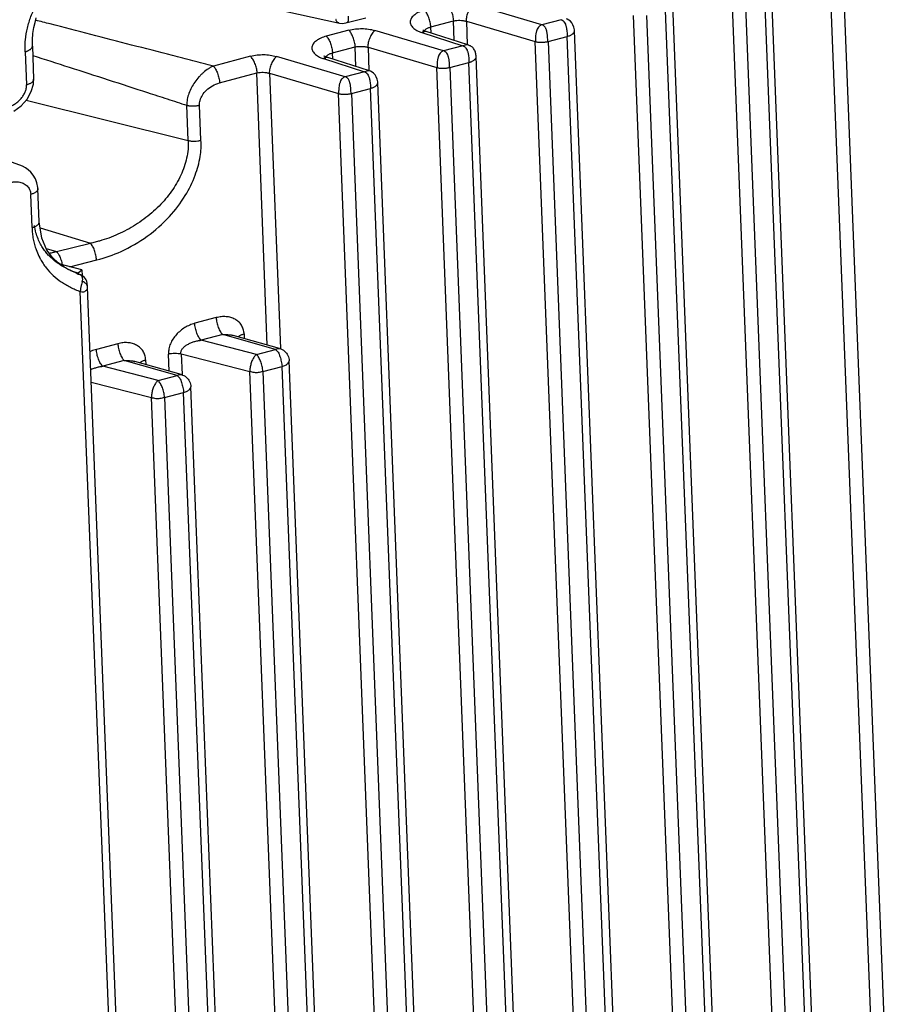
# Model space of a CAD drawing. Header units: inches. Extents: x -4 to 262, y 56 to 231.
# Tile 19 of 162: x 105.42 to 107.82, y 81.53 to 84.22. Entities that reach past the tile are written whole.
import ezdxf

# ---------------------------------------------------------------- set-up
doc = ezdxf.new("R2010")
doc.units = ezdxf.units.IN
doc.header["$LTSCALE"] = 1.2
doc.header["$MEASUREMENT"] = 0
doc.layers.get('0').update_dxf_attribs({"linetype": 'CONTINUOUS'})
doc.layers.add('7_ALL_FEATURES', color=7, linetype='CONTINUOUS')

msp = doc.modelspace()

# ---------------------------------------------------------------- linework, layer by layer
at = {"color": 7, "linetype": 'Continuous'}
for p, q in [((105.5445, 83.545), (105.5379, 83.5488)), ((105.567, 83.5342), (105.562, 83.5364)), ((105.5627, 83.5364), (105.5795, 83.5319)), ((105.5898, 83.5395), (105.5904, 83.5238)), ((105.5797, 83.5274), (105.5772, 83.5291)), ((105.5795, 83.5319), (105.5797, 83.5274)), ((105.5812, 83.5274), (105.5797, 83.5274))]:
    msp.add_line(p, q, dxfattribs=at)
for points, start_tangent, end_tangent in [([(105.464, 83.6415), (105.4599, 83.6612)], (-0.240806, 0.867187), (-0.133088, 0.890105)), ([(105.5, 83.5782), (105.4919, 83.5873), (105.484, 83.5979), (105.4765, 83.6102), (105.4698, 83.6247), (105.464, 83.6415)], (-0.627214, 0.645448), (-0.240806, 0.867187)), ([(105.5253, 83.5569), (105.5237, 83.558), (105.516, 83.5638), (105.5081, 83.5705), (105.5, 83.5782)], (-0.737137, 0.516361), (-0.627214, 0.645448)), ([(105.5379, 83.5488), (105.531, 83.5531), (105.5253, 83.5569)], (-0.773387, 0.460295), (-0.737137, 0.516361)), ([(105.562, 83.5364), (105.5566, 83.5389), (105.5507, 83.5417), (105.5445, 83.545)], (-0.821737, 0.367082), (-0.789123, 0.432763)), ([(105.5772, 83.5291), (105.5749, 83.5305), (105.5727, 83.5318), (105.5706, 83.5329), (105.5697, 83.5333)], (-0.754347, 0.490877), (-0.827952, 0.352839)), ([(105.586, 83.526), (105.585, 83.5263), (105.5838, 83.5268), (105.5826, 83.5272), (105.5812, 83.5274)], (-0.892891, 0.112896), (-0.898265, 0.055851)), ([(105.586, 83.526), (105.5877, 83.5244), (105.5892, 83.5222), (105.5902, 83.5198), (105.5909, 83.517), (105.5911, 83.514)], (0.696032, -0.570561), (0.008519, -0.89996)), ([(105.5888, 83.525), (105.5885, 83.5252), (105.5873, 83.5257), (105.586, 83.526)], (-0.76605, 0.472405), (-0.893308, 0.109545)), ([(105.5906, 83.5085), (105.5904, 83.5071), (105.5896, 83.5034), (105.5879, 83.4967)], (-0.142385, -0.888666), (-0.222706, -0.87201)), ([(105.5911, 83.514), (105.5909, 83.5106), (105.5906, 83.5085)], (0.008519, -0.89996), (-0.142385, -0.888666)), ([(105.5859, 83.4877), (105.5857, 83.4859), (105.5855, 83.484), (105.5854, 83.4831), (105.5853, 83.4822), (105.5853, 83.4813), (105.5853, 83.4809), (105.5853, 83.4806), (105.5854, 83.4804)], (-0.147895, -0.887765), (0.035154, -0.899313)), ([(105.5879, 83.4967), (105.5876, 83.4956), (105.5867, 83.4916), (105.5859, 83.4878), (105.5859, 83.4877)], (-0.222706, -0.87201), (-0.147895, -0.887765))]:
    msp.add_spline(points, degree=3, dxfattribs=dict(at, start_tangent=start_tangent, end_tangent=end_tangent))
at = {"layer": '7_ALL_FEATURES', "color": 7, "linetype": 'Continuous'}
for p, q in [((107.7848, 80.4737), (107.6322, 84.3766)), ((107.6676, 84.3769), (107.8201, 80.4741)), ((107.4533, 84.3202), (107.6058, 80.4174)), ((107.6256, 80.4333), (107.473, 84.3357)), ((107.5181, 80.4032), (107.3655, 84.306)), ((107.4009, 84.3063), (107.5535, 80.4035)), ((106.8466, 84.2098), (106.6587, 84.2653)), ((107.3568, 80.3623), (107.2043, 84.2646)), ((107.2493, 80.3321), (107.0968, 84.2349)), ((107.1322, 84.2352), (107.2847, 80.3324)), ((107.3371, 80.3463), (107.1845, 84.2491)), ((106.3127, 84.215), (106.3127, 84.215)), ((106.543, 84.2039), (106.6047, 84.2203)), ((106.6068, 84.1667), (106.6047, 84.2203)), ((106.6401, 84.2193), (106.6427, 84.1546)), ((106.6401, 84.2193), (106.828, 84.1638)), ((106.8989, 84.2236), (106.8466, 84.2098)), ((106.3191, 84.1948), (106.2574, 84.1785)), ((106.5778, 84.1387), (106.3899, 84.1942)), ((106.5184, 84.1883), (106.6302, 84.1525)), ((106.5242, 84.1933), (106.5212, 84.1948)), ((106.5297, 84.1911), (106.5242, 84.1933)), ((106.5299, 84.1913), (106.5298, 84.1914)), ((106.6445, 84.1546), (106.5299, 84.1913)), ((106.5436, 84.1869), (106.543, 84.2039)), ((107.0881, 80.2912), (106.9355, 84.1935)), ((106.6373, 84.1543), (106.6302, 84.1525)), ((106.6448, 84.1545), (106.6446, 84.1546)), ((106.9806, 80.261), (106.828, 84.1638)), ((106.8634, 84.1641), (106.9158, 84.178)), ((106.8634, 84.1641), (107.016, 80.2613)), ((107.0683, 80.2752), (106.9158, 84.178)), ((105.4347, 84.136), (105.4382, 84.0452)), ((105.4544, 84.1517), (105.4579, 84.0609)), ((106.2742, 84.1328), (106.3359, 84.1492)), ((106.2749, 84.1158), (106.2742, 84.1328)), ((106.338, 84.0956), (106.3359, 84.1492)), ((106.3714, 84.1482), (106.3739, 84.0835)), ((106.3714, 84.1482), (106.5592, 84.0927)), ((106.6302, 84.1525), (106.5778, 84.1387)), ((106.0503, 84.1237), (105.9489, 84.0969)), ((106.3091, 84.0676), (106.1212, 84.1231)), ((106.2481, 84.1177), (106.2496, 84.1172)), ((106.2496, 84.1172), (106.3614, 84.0814)), ((106.2518, 84.1243), (106.2512, 84.1248)), ((106.2611, 84.1202), (106.261, 84.1203)), ((106.3757, 84.0835), (106.2612, 84.1202)), ((106.5946, 84.093), (106.647, 84.1069)), ((106.7996, 80.2041), (106.647, 84.1069)), ((105.9658, 84.0512), (106.0672, 84.078)), ((106.0962, 83.3343), (106.0672, 84.0781)), ((106.1026, 84.0771), (106.132, 83.3249)), ((106.1026, 84.0771), (106.2905, 84.0216)), ((106.3614, 84.0814), (106.3091, 84.0676)), ((106.3686, 84.0832), (106.3614, 84.0814)), ((106.3759, 84.0835), (106.3758, 84.0835)), ((106.7118, 80.1899), (106.5592, 84.0927)), ((106.5946, 84.093), (106.7472, 80.1902)), ((106.5505, 80.149), (106.398, 84.0513)), ((106.443, 80.1188), (106.2905, 84.0216)), ((106.3259, 84.0219), (106.3783, 84.0358)), ((106.3259, 84.0219), (106.4784, 80.1191)), ((106.5308, 80.133), (106.3783, 84.0358)), ((105.4374, 84.0036), (105.8803, 83.8935)), ((105.8803, 83.8935), (105.8765, 83.9896)), ((105.9151, 83.8939), (105.9114, 83.9901)), ((105.4732, 83.671), (105.4696, 83.7618)), ((105.4534, 83.6553), (105.4499, 83.7461)), ((105.4758, 83.6548), (105.6131, 83.6126)), ((105.4925, 83.5982), (105.5203, 83.5897)), ((105.5203, 83.5897), (105.6131, 83.6126)), ((105.4721, 83.5774), (105.4745, 83.5726)), ((105.4745, 83.5726), (105.4761, 83.5696)), ((105.5567, 83.5484), (105.6305, 83.5673)), ((105.5898, 83.5395), (105.53, 83.5557)), ((105.5532, 83.5411), (105.5402, 83.5485)), ((105.5795, 83.5319), (105.5898, 83.5395)), ((105.5697, 83.5333), (105.5689, 83.5336)), ((105.7308, 80.2811), (105.6052, 83.4926)), ((105.7112, 80.2618), (105.5854, 83.4804)), ((105.9568, 83.4092), (105.8981, 83.3937)), ((105.9743, 83.363), (105.9156, 83.3474)), ((106.0666, 83.3082), (105.9156, 83.3474)), ((106.1189, 83.322), (105.9743, 83.363)), ((106.13, 83.3248), (106.0031, 83.3607)), ((106.0327, 83.3648), (106.0326, 83.3669)), ((106.0327, 83.3648), (106.0332, 83.3522)), ((105.688, 83.3381), (105.6293, 83.3226)), ((106.0666, 83.3082), (106.1189, 83.322)), ((105.7639, 83.2937), (105.7638, 83.2958)), ((105.7639, 83.2937), (105.7644, 83.2811)), ((105.8278, 83.2631), (105.826, 83.3091)), ((105.861, 83.3104), (105.8633, 83.2538)), ((105.861, 83.3104), (106.0487, 83.2617)), ((105.7055, 83.2919), (105.6468, 83.2763)), ((105.7978, 83.2371), (105.6468, 83.2763)), ((105.8502, 83.251), (105.7055, 83.2919)), ((105.8612, 83.2537), (105.7343, 83.2896)), ((106.084, 83.2622), (106.1364, 83.2758)), ((106.2351, 80.7508), (106.1364, 83.2758)), ((106.2549, 80.7665), (106.1562, 83.2915)), ((105.7978, 83.2371), (105.8502, 83.251)), ((106.1474, 80.7366), (106.0487, 83.2617)), ((106.084, 83.2622), (106.1828, 80.7369)), ((105.6154, 83.2333), (105.7799, 83.1906)), ((105.9861, 80.6954), (105.8874, 83.2204)), ((105.8786, 80.6655), (105.7799, 83.1906)), ((105.8153, 83.1912), (105.8677, 83.2047)), ((105.8153, 83.1912), (105.914, 80.6658)), ((105.9664, 80.6797), (105.8677, 83.2047))]:
    msp.add_line(p, q, dxfattribs=at)
for points in [[(106.107, 84.2555), (106.2931, 84.2142), (106.3019, 84.2134)], [(105.4544, 84.1516), (105.4544, 84.1684), (105.4559, 84.1862), (105.4584, 84.2019), (105.4616, 84.2159), (105.4652, 84.2285)], [(106.3019, 84.2134), (106.3111, 84.2146), (106.3651, 84.2288)], [(106.9355, 84.1933), (106.9353, 84.1957), (106.9339, 84.2031), (106.9314, 84.2096), (106.928, 84.2151), (106.9242, 84.2193), (106.92, 84.2225), (106.9159, 84.2247), (106.9134, 84.2256)], [(106.6668, 84.1223), (106.6666, 84.1246), (106.6663, 84.1275), (106.6659, 84.1302), (106.6653, 84.1327), (106.6646, 84.1353), (106.6637, 84.1379), (106.6626, 84.1403), (106.6613, 84.1425), (106.6599, 84.1446), (106.6584, 84.1465), (106.6567, 84.1482), (106.6549, 84.1496), (106.6531, 84.1508), (106.6514, 84.1518), (106.6497, 84.1526), (106.6481, 84.1533), (106.6466, 84.1539), (106.6453, 84.1543), (106.6448, 84.1544)], [(106.2607, 84.1201), (106.2566, 84.1216), (106.2518, 84.1243)], [(106.8071, 80.1891), (106.8085, 80.1901), (106.8099, 80.1913), (106.8113, 80.1927), (106.8127, 80.1943), (106.814, 80.1961), (106.8151, 80.1981), (106.8162, 80.2002), (106.8171, 80.2025), (106.8178, 80.2049), (106.8184, 80.2075), (106.8189, 80.2103), (106.8192, 80.2132), (106.8193, 80.2163), (106.8193, 80.2195), (106.6668, 84.1224)], [(106.398, 84.0511), (106.3978, 84.0536), (106.3964, 84.0609), (106.3939, 84.0674), (106.3905, 84.0729), (106.3867, 84.0771), (106.3825, 84.0803), (106.3783, 84.0825), (106.3759, 84.0834)], [(105.42, 83.8263), (104.8348, 84.0366), (104.7693, 84.0596)], [(105.4515, 84.0271), (105.4571, 84.047), (105.4579, 84.0609)], [(105.4041, 83.974), (105.4238, 83.9884), (105.4402, 84.0068), (105.4515, 84.0271)], [(105.4696, 83.7618), (105.4694, 83.7651), (105.467, 83.7777), (105.4626, 83.789), (105.4566, 83.7988), (105.4498, 83.807), (105.4426, 83.8136), (105.4353, 83.8188), (105.4278, 83.8229), (105.4198, 83.8263)], [(105.5096, 83.5734), (105.4943, 83.5941), (105.4804, 83.6261), (105.4732, 83.671)], [(105.5402, 83.5485), (105.5252, 83.559), (105.5096, 83.5734)], [(105.5689, 83.5336), (105.563, 83.5363), (105.5532, 83.5411)], [(105.5968, 83.5186), (105.5929, 83.5221), (105.5888, 83.525)], [(105.6028, 83.5093), (105.6016, 83.5122), (105.5996, 83.5154), (105.5968, 83.5186)], [(105.604, 83.504), (105.6036, 83.5066), (105.6028, 83.5093)], [(105.6052, 83.4917), (105.6052, 83.4933), (105.6052, 83.4948), (105.605, 83.4964), (105.6048, 83.4982), (105.6045, 83.4999), (105.6043, 83.5017), (105.604, 83.504)]]:
    msp.add_lwpolyline(points, dxfattribs=at)
for points, start_tangent, end_tangent in [([(105.4347, 84.136), (105.4344, 84.1441), (105.4345, 84.1523), (105.4355, 84.1685), (105.441, 84.2008), (105.4506, 84.2327), (105.4641, 84.2639), (105.4811, 84.2941), (105.5014, 84.3231), (105.5126, 84.337), (105.5246, 84.3506), (105.5308, 84.3572), (105.5339, 84.3605), (105.5355, 84.3621)], (-0.040823, 0.899074), (0.632709, 0.640062)), ([(106.6055, 84.2205), (106.6049, 84.2269), (106.6037, 84.2335), (106.6019, 84.24), (106.5996, 84.2464), (106.597, 84.2523), (106.5941, 84.2577), (106.591, 84.2623), (106.5879, 84.2659)], (-0.035152, 0.899313), (-0.649602, 0.62291)), ([(106.6587, 84.2653), (106.6569, 84.2637), (106.6552, 84.2618), (106.6516, 84.2572), (106.6483, 84.2517), (106.6453, 84.2455), (106.6427, 84.2389), (106.6408, 84.2322), (106.6396, 84.2257), (106.6394, 84.2195)], (-0.702775, -0.562235), (0.035152, -0.899313)), ([(106.5261, 84.2496), (106.5184, 84.2473), (106.5112, 84.2444), (106.5047, 84.2411), (106.5018, 84.2392), (106.4991, 84.2373), (106.4943, 84.2332), (106.4906, 84.2289), (106.4881, 84.2243), (106.4869, 84.2196), (106.487, 84.2148), (106.4884, 84.2101), (106.491, 84.2056), (106.4947, 84.2013), (106.4993, 84.1974), (106.5049, 84.1939), (106.5113, 84.1909), (106.5184, 84.1883)], (-0.872362, -0.221326), (0.859344, -0.267447)), ([(106.543, 84.2039), (106.5424, 84.21), (106.5412, 84.2165), (106.5394, 84.2231), (106.5373, 84.2297), (106.5347, 84.2359), (106.532, 84.2414), (106.5291, 84.2461), (106.5276, 84.248), (106.5261, 84.2496)], (-0.035152, 0.899313), (-0.649602, 0.62291)), ([(105.9489, 84.0969), (105.893, 84.1113), (105.8372, 84.1257), (105.7256, 84.1544), (105.6143, 84.1832), (105.5032, 84.2119), (105.4634, 84.2222)], (-0.871617, 0.224241), (-0.871278, 0.225553)), ([(106.2913, 84.2146), (106.2899, 84.2151), (106.2885, 84.2158), (106.2873, 84.2168), (106.2863, 84.218), (106.2854, 84.2194), (106.2841, 84.2231), (106.2838, 84.2246)], (-0.874293, 0.21357), (-0.163546, 0.885016)), ([(106.3168, 84.2335), (106.317, 84.2281), (106.317, 84.2236), (106.317, 84.2217), (106.3168, 84.22), (106.3164, 84.2186), (106.3159, 84.2174), (106.3152, 84.2165), (106.3143, 84.2157), (106.3131, 84.2151), (106.3127, 84.215)], (0.035152, -0.899313), (-0.867175, -0.240847)), ([(106.6047, 84.2203), (106.6055, 84.2205), (106.6094, 84.2212), (106.6137, 84.2217), (106.6226, 84.2219), (106.6315, 84.2212), (106.6356, 84.2205), (106.6394, 84.2195), (106.6401, 84.2193)], (0.874508, 0.212687), (0.858386, -0.270506)), ([(106.8466, 84.2098), (106.8437, 84.2087), (106.8411, 84.2072), (106.8388, 84.2053), (106.8369, 84.203), (106.8337, 84.1975), (106.8324, 84.1944), (106.8314, 84.1911), (106.8305, 84.1877), (106.8299, 84.1842), (106.829, 84.177), (106.8287, 84.1701), (106.8288, 84.1636)], (-0.870068, -0.230177), (0.035152, -0.899313)), ([(106.8626, 84.1639), (106.8623, 84.1702), (106.8619, 84.1771), (106.8617, 84.1806), (106.8612, 84.1841), (106.8607, 84.1877), (106.86, 84.1911), (106.8591, 84.1944), (106.8581, 84.1975), (106.8568, 84.2003), (106.8553, 84.2029), (106.8536, 84.2052), (106.8515, 84.2072), (106.8492, 84.2087), (106.8466, 84.2098)], (-0.035152, 0.899313), (-0.86307, 0.255168)), ([(106.8989, 84.2236), (106.9003, 84.2231), (106.9015, 84.2225), (106.9038, 84.221), (106.9055, 84.2194)], (0.857129, -0.274462), (0.618883, -0.65344)), ([(106.9055, 84.2194), (106.9059, 84.219), (106.9077, 84.2167), (106.9105, 84.2113), (106.9117, 84.2082), (106.9126, 84.2049), (106.9134, 84.2015), (106.9136, 84.2004)], (0.618883, -0.65344), (0.168318, -0.884121)), ([(106.319, 84.1948), (106.3374, 84.1983), (106.3551, 84.1993), (106.3726, 84.198), (106.3899, 84.1942)], (0.872152, 0.222149), (0.865144, -0.248042)), ([(106.3366, 84.1493), (106.336, 84.1556), (106.3347, 84.1622), (106.333, 84.1688), (106.3307, 84.1752), (106.3281, 84.1812), (106.3252, 84.1866), (106.3222, 84.1912), (106.3191, 84.1948)], (-0.035317, 0.899307), (-0.654492, 0.617771)), ([(106.3899, 84.1942), (106.3882, 84.1926), (106.3864, 84.1907), (106.3829, 84.1861), (106.3795, 84.1806), (106.3765, 84.1744), (106.374, 84.1678), (106.3721, 84.1611), (106.3709, 84.1546), (106.3706, 84.1484)], (-0.702779, -0.562229), (0.035152, -0.899313)), ([(106.5257, 84.1915), (106.5243, 84.1912), (106.5223, 84.1906), (106.5204, 84.1896), (106.5184, 84.1883)], (-0.893523, -0.107777), (-0.722653, -0.536445)), ([(106.5233, 84.187), (106.5234, 84.1883), (106.524, 84.1907), (106.5251, 84.1929)], (-0.023061, 0.899705), (0.486039, 0.757473)), ([(106.5251, 84.1929), (106.5252, 84.1931), (106.527, 84.1953), (106.5293, 84.1974), (106.5318, 84.1992)], (0.486039, 0.757473), (0.761315, 0.479999)), ([(106.5297, 84.1911), (106.528, 84.1915), (106.5261, 84.1915), (106.5257, 84.1915)], (-0.856447, 0.276583), (-0.893523, -0.107777)), ([(106.5318, 84.1992), (106.5321, 84.1994), (106.5354, 84.2012), (106.539, 84.2027), (106.543, 84.2039)], (0.761315, 0.479999), (0.869951, 0.230621)), ([(106.9136, 84.2004), (106.914, 84.1981), (106.9149, 84.1911), (106.9155, 84.1843), (106.9156, 84.181), (106.9158, 84.178)], (0.168318, -0.884121), (0.035152, -0.899313)), ([(106.9158, 84.178), (106.9234, 84.1806), (106.9267, 84.1822), (106.9295, 84.184), (106.9318, 84.1859), (106.9328, 84.1869), (106.9336, 84.1879), (106.9348, 84.19), (106.9355, 84.1921), (106.9355, 84.1933)], (0.87067, 0.227889), (-0.03286, 0.8994)), ([(106.2574, 84.1785), (106.2496, 84.1762), (106.2424, 84.1733), (106.236, 84.1699), (106.2303, 84.1662), (106.2256, 84.1621), (106.2219, 84.1578), (106.2194, 84.1532), (106.2181, 84.1485), (106.2182, 84.1437), (106.2196, 84.139), (106.2222, 84.1345), (106.2259, 84.1302), (106.2306, 84.1263), (106.2361, 84.1228), (106.2425, 84.1198), (106.2481, 84.1177)], (-0.873593, -0.216414), (0.857293, -0.27395)), ([(106.2574, 84.1785), (106.2603, 84.1751), (106.2634, 84.1706), (106.2662, 84.1651), (106.2688, 84.1589), (106.271, 84.1523), (106.2726, 84.1455), (106.2737, 84.1389), (106.2742, 84.1328)], (0.645722, -0.626932), (0.035148, -0.899313)), ([(106.6445, 84.1545), (106.644, 84.1547), (106.6422, 84.1549), (106.6402, 84.1548), (106.638, 84.1545), (106.6373, 84.1543)], (-0.867211, 0.240717), (-0.882865, -0.174783)), ([(106.828, 84.1638), (106.8288, 84.1636), (106.8325, 84.1629), (106.8366, 84.1624), (106.841, 84.1621), (106.8433, 84.1621), (106.8455, 84.1621), (106.8501, 84.1622), (106.8546, 84.1626), (106.8588, 84.1632), (106.8626, 84.1639), (106.8634, 84.1641)], (0.868675, -0.235381), (0.87099, 0.226663)), ([(105.4347, 84.136), (105.4351, 84.1361), (105.4358, 84.1363), (105.4366, 84.1365), (105.4371, 84.1367), (105.4375, 84.1368), (105.4385, 84.1371), (105.4402, 84.1378), (105.4419, 84.1385), (105.4451, 84.14), (105.4479, 84.1417), (105.4503, 84.1436), (105.4522, 84.1457), (105.4536, 84.1479), (105.4543, 84.1502), (105.4544, 84.1517)], (0.870071, 0.230166), (-0.033763, 0.899366)), ([(106.0503, 84.1237), (106.0686, 84.1272), (106.0863, 84.1282), (106.1038, 84.1269), (106.1212, 84.1231)], (0.872096, 0.22237), (0.865143, -0.248049)), ([(106.2563, 84.1218), (106.2564, 84.122), (106.2582, 84.1242), (106.2606, 84.1264), (106.2631, 84.1281)], (0.483818, 0.758894), (0.76132, 0.479992)), ([(106.2631, 84.1281), (106.2634, 84.1283), (106.2666, 84.1301), (106.2702, 84.1316), (106.2742, 84.1328)], (0.76132, 0.479992), (0.869952, 0.230615)), ([(106.3359, 84.1492), (106.3366, 84.1493), (106.3405, 84.1501), (106.3448, 84.1506), (106.3538, 84.1508), (106.3627, 84.1501), (106.3668, 84.1494), (106.3706, 84.1484), (106.3714, 84.1482)], (0.875268, 0.209537), (0.858264, -0.270894)), ([(106.5778, 84.1387), (106.5749, 84.1376), (106.5724, 84.1361), (106.5701, 84.1342), (106.5681, 84.1319), (106.5649, 84.1264), (106.5636, 84.1233), (106.5626, 84.12), (106.5618, 84.1166), (106.5611, 84.1131), (106.5603, 84.1059), (106.5599, 84.099), (106.56, 84.0925)], (-0.87007, -0.230169), (0.035152, -0.899313)), ([(106.594, 84.0929), (106.594, 84.096), (106.5939, 84.0993), (106.5938, 84.1027), (106.5937, 84.1062), (106.5934, 84.1097), (106.5931, 84.1133), (106.5925, 84.1168), (106.5917, 84.1201), (106.5907, 84.1233), (106.5895, 84.1264), (106.5865, 84.1317), (106.5826, 84.1359), (106.5803, 84.1375), (106.5778, 84.1387)], (-0.006962, 0.899973), (-0.839166, 0.32527)), ([(106.6302, 84.1525), (106.6315, 84.152), (106.6327, 84.1514), (106.635, 84.1499), (106.6364, 84.1487)], (0.851812, -0.290544), (0.646815, -0.625803)), ([(106.6364, 84.1487), (106.6389, 84.1458), (106.6419, 84.1405), (106.6431, 84.1374), (106.6442, 84.1342), (106.645, 84.1308)], (0.646815, -0.625803), (0.189709, -0.879779)), ([(106.645, 84.1308), (106.6457, 84.1273), (106.6465, 84.1201), (106.647, 84.1132), (106.647, 84.1099), (106.647, 84.1069)], (0.189709, -0.879779), (-0.011251, -0.89993)), ([(105.4554, 84.126), (105.5548, 84.0939), (105.6619, 84.0593), (105.7691, 84.0245), (105.8228, 84.0071), (105.8765, 83.9896)], (0.856529, -0.276329), (0.855921, -0.278206)), ([(106.0685, 84.0784), (106.0679, 84.0848), (106.0666, 84.0914), (106.0647, 84.0979), (106.0624, 84.1043), (106.0597, 84.1102), (106.0567, 84.1155), (106.0535, 84.1201), (106.0503, 84.1237)], (-0.035152, 0.899313), (-0.649606, 0.622906)), ([(106.1212, 84.1231), (106.1194, 84.1215), (106.1176, 84.1196), (106.1141, 84.115), (106.1107, 84.1095), (106.1076, 84.1033), (106.1051, 84.0967), (106.1031, 84.0901), (106.1019, 84.0835), (106.1016, 84.0774)], (-0.702781, -0.562227), (0.035152, -0.899313)), ([(106.2571, 84.1204), (106.2555, 84.1201), (106.2536, 84.1195), (106.2516, 84.1185), (106.2496, 84.1172)], (-0.89497, -0.095021), (-0.722656, -0.536441)), ([(106.2545, 84.1159), (106.2546, 84.1172), (106.2552, 84.1196), (106.2563, 84.1218)], (-0.020909, 0.899757), (0.483818, 0.758894)), ([(106.2609, 84.12), (106.2592, 84.1204), (106.2574, 84.1204), (106.2571, 84.1204)], (-0.856803, 0.275479), (-0.89497, -0.095021)), ([(106.647, 84.1069), (106.6491, 84.1075), (106.651, 84.1081), (106.6547, 84.1095), (106.6579, 84.1111), (106.6608, 84.1129), (106.6631, 84.1148), (106.6641, 84.1158), (106.6649, 84.1168), (106.6661, 84.1189), (106.6667, 84.121), (106.6668, 84.1223)], (0.870671, 0.227885), (-0.034372, 0.899343)), ([(105.9489, 84.0969), (105.9421, 84.0935), (105.9352, 84.0894), (105.9219, 84.0793), (105.9156, 84.0734), (105.9095, 84.0671), (105.8984, 84.0533), (105.889, 84.0383), (105.882, 84.0223), (105.8776, 84.006), (105.8766, 83.9978), (105.8765, 83.9937), (105.8765, 83.9896)], (-0.821845, -0.366839), (0.034988, -0.89932)), ([(105.9489, 84.0969), (105.9504, 84.0953), (105.9519, 84.0934), (105.9549, 84.0887), (105.9576, 84.0832), (105.9601, 84.0771), (105.9623, 84.0706), (105.964, 84.0639), (105.9652, 84.0574), (105.9658, 84.0512)], (0.649607, -0.622905), (0.035143, -0.899314)), ([(106.0672, 84.0781), (106.0685, 84.0784), (106.0766, 84.0796), (106.0852, 84.0798), (106.0938, 84.0791), (106.0978, 84.0783), (106.1016, 84.0774), (106.1026, 84.0771)], (0.872311, 0.221527), (0.857189, -0.274277)), ([(106.3614, 84.0814), (106.3628, 84.0809), (106.364, 84.0803), (106.3663, 84.0788), (106.368, 84.0772)], (0.857129, -0.274462), (0.618881, -0.653442)), ([(106.368, 84.0772), (106.3684, 84.0768), (106.3701, 84.0745), (106.373, 84.0691), (106.3742, 84.066), (106.3751, 84.0627), (106.3759, 84.0594), (106.3761, 84.0582)], (0.618881, -0.653442), (0.168322, -0.88412)), ([(106.3758, 84.0834), (106.3753, 84.0836), (106.3735, 84.0838), (106.3715, 84.0837), (106.3693, 84.0834), (106.3686, 84.0832)], (-0.867209, 0.240724), (-0.882879, -0.174712)), ([(106.5593, 84.0927), (106.56, 84.0925), (106.5637, 84.0918), (106.5678, 84.0913), (106.5723, 84.091), (106.5746, 84.091), (106.5769, 84.091), (106.5815, 84.0912), (106.5859, 84.0915), (106.5902, 84.0921), (106.594, 84.0929), (106.5946, 84.093)], (0.868571, -0.235765), (0.871863, 0.223282)), ([(105.4579, 84.0609), (105.4578, 84.0595), (105.4572, 84.0574), (105.456, 84.0553), (105.4542, 84.0532), (105.4519, 84.0513), (105.4491, 84.0495), (105.4458, 84.0479), (105.4422, 84.0465), (105.4382, 84.0452)], (0.029397, -0.89952), (-0.870071, -0.230167)), ([(105.9114, 83.9901), (105.9126, 84.0032), (105.9189, 84.0174), (105.9303, 84.0312), (105.9462, 84.0429), (105.9658, 84.0512)], (-0.087965, 0.895691), (0.859166, 0.268019)), ([(106.3091, 84.0676), (106.3062, 84.0665), (106.3036, 84.065), (106.3013, 84.0631), (106.2993, 84.0608), (106.2961, 84.0553), (106.2949, 84.0522), (106.2938, 84.0489), (106.293, 84.0455), (106.2923, 84.042), (106.2915, 84.0348), (106.2912, 84.0279), (106.2913, 84.0214)], (-0.870073, -0.230159), (0.035152, -0.899313)), ([(106.3251, 84.0217), (106.3248, 84.0281), (106.3244, 84.0349), (106.3241, 84.0384), (106.3237, 84.042), (106.3232, 84.0455), (106.3225, 84.0489), (106.3216, 84.0522), (106.3205, 84.0553), (106.3193, 84.0582), (106.3178, 84.0608), (106.3161, 84.063), (106.314, 84.065), (106.3117, 84.0665), (106.3091, 84.0676)], (-0.035152, 0.899313), (-0.86307, 0.255166)), ([(106.3761, 84.0582), (106.3765, 84.0559), (106.3774, 84.0489), (106.378, 84.0421), (106.3781, 84.0388), (106.3783, 84.0358)], (0.168322, -0.88412), (0.035152, -0.899313)), ([(106.3783, 84.0358), (106.3859, 84.0384), (106.3891, 84.04), (106.3919, 84.0418), (106.3943, 84.0437), (106.3952, 84.0447), (106.3961, 84.0457), (106.3973, 84.0478), (106.3979, 84.0499), (106.398, 84.0511)], (0.870672, 0.227883), (-0.032859, 0.8994)), ([(105.3882, 83.9848), (105.3893, 83.9852), (105.3941, 83.9869), (105.3989, 83.989), (105.408, 83.9942), (105.4165, 84.0008), (105.4239, 84.0085), (105.4301, 84.017), (105.4347, 84.0261), (105.4376, 84.0356), (105.4382, 84.0404), (105.4383, 84.0428), (105.4382, 84.0452)], (0.867982, 0.237924), (-0.061524, 0.897895)), ([(106.2905, 84.0216), (106.2913, 84.0214), (106.2949, 84.0207), (106.2991, 84.0202), (106.3035, 84.0199), (106.3057, 84.0199), (106.308, 84.0199), (106.3126, 84.02), (106.3171, 84.0204), (106.3213, 84.021), (106.3251, 84.0217), (106.3259, 84.0219)], (0.868676, -0.235376), (0.870991, 0.22666)), ([(105.8765, 83.9896), (105.8785, 83.9892), (105.8791, 83.9891), (105.8795, 83.989), (105.88, 83.9889), (105.8805, 83.9888), (105.8816, 83.9886), (105.8826, 83.9885), (105.8848, 83.9882), (105.8892, 83.9879), (105.8938, 83.9878), (105.8984, 83.988), (105.9029, 83.9885), (105.9072, 83.9892), (105.9093, 83.9896), (105.9114, 83.9901)], (0.873353, -0.217383), (0.870059, 0.230212)), ([(105.8803, 83.8935), (105.8804, 83.8814), (105.8797, 83.8693), (105.8759, 83.8453), (105.86, 83.7986), (105.8344, 83.7546), (105.8185, 83.7339), (105.8004, 83.7143), (105.7805, 83.6958), (105.759, 83.6786), (105.7361, 83.663), (105.7124, 83.6491), (105.6633, 83.6269), (105.6382, 83.6187), (105.6257, 83.6154), (105.6131, 83.6126)], (0.042147, -0.899013), (-0.8819, -0.179588)), ([(105.6305, 83.5673), (105.6971, 83.5903), (105.7678, 83.6318), (105.8287, 83.6857), (105.872, 83.743), (105.8991, 83.7986), (105.9127, 83.8495), (105.9151, 83.8939)], (0.880267, 0.187432), (-0.067879, 0.897437)), ([(105.8803, 83.8935), (105.8822, 83.893), (105.8843, 83.8926), (105.8885, 83.892), (105.8975, 83.8916), (105.9066, 83.8923), (105.911, 83.893), (105.9151, 83.8939)], (0.873885, -0.215234), (0.868148, 0.237318)), ([(105.3963, 83.7791), (105.3973, 83.7793), (105.4022, 83.7801), (105.407, 83.7806), (105.4164, 83.7803), (105.423, 83.7789), (105.4292, 83.7765), (105.4348, 83.7734), (105.4398, 83.7694), (105.4439, 83.7647), (105.447, 83.7592), (105.4491, 83.753), (105.4497, 83.7496), (105.4499, 83.7461)], (0.870936, 0.226869), (0.003106, -0.899995)), ([(105.4696, 83.7618), (105.4695, 83.7603), (105.4689, 83.7582), (105.4677, 83.7561), (105.4659, 83.7541), (105.4636, 83.7521), (105.4608, 83.7503), (105.4575, 83.7487), (105.4539, 83.7473), (105.4499, 83.7461)], (0.03394, -0.89936), (-0.872507, -0.220751)), ([(105.4534, 83.6553), (105.4537, 83.6554), (105.4539, 83.6555), (105.4546, 83.6557), (105.4554, 83.6559), (105.4559, 83.656), (105.4563, 83.6562), (105.4572, 83.6565), (105.459, 83.6571), (105.4607, 83.6578), (105.4638, 83.6593), (105.4667, 83.661), (105.4691, 83.663), (105.471, 83.6651), (105.4724, 83.6673), (105.4731, 83.6696), (105.4732, 83.671)], (0.873887, 0.215224), (-0.038135, 0.899192)), ([(105.4534, 83.6553), (105.4538, 83.6472), (105.4545, 83.6393), (105.4568, 83.6239), (105.4602, 83.6092), (105.4647, 83.5951), (105.4721, 83.5774)], (0.019048, -0.899798), (0.392439, -0.809933)), ([(105.5203, 83.5897), (105.5189, 83.5892), (105.5174, 83.5888), (105.5145, 83.588), (105.5116, 83.5873), (105.5086, 83.5865), (105.5027, 83.5852), (105.5011, 83.5849)], (-0.862381, -0.257487), (-0.882709, -0.175569)), ([(105.5203, 83.5897), (105.5211, 83.589), (105.5218, 83.5881), (105.5233, 83.5863), (105.5248, 83.5842), (105.5263, 83.5818), (105.5292, 83.5763), (105.5317, 83.5701), (105.5338, 83.5634), (105.5353, 83.5565), (105.5358, 83.5542)], (0.654171, -0.618111), (0.144023, -0.888402)), ([(105.6295, 83.5666), (105.6291, 83.573), (105.628, 83.5797), (105.6264, 83.5864), (105.6244, 83.5929), (105.6219, 83.599), (105.6191, 83.6045), (105.6162, 83.6091), (105.6146, 83.611), (105.6131, 83.6126)], (-0.014611, 0.899881), (-0.655404, 0.616803)), ([(105.4761, 83.5696), (105.4765, 83.5689), (105.4839, 83.5569), (105.4922, 83.5455), (105.5112, 83.5248), (105.5333, 83.5071), (105.5455, 83.4994), (105.5583, 83.4924), (105.5648, 83.4892), (105.5716, 83.4861), (105.5784, 83.4832), (105.5854, 83.4804)], (0.433704, -0.788607), (0.840583, -0.32159)), ([(105.5988, 83.5039), (105.5893, 83.5091)], (-0.696546, 0.569934), (-0.845211, 0.309221)), ([(105.5854, 83.4804), (105.5935, 83.4798), (105.6007, 83.483), (105.6049, 83.4892), (105.6052, 83.4917)], (0.862394, -0.257443), (0.023901, 0.899683)), ([(105.6043, 83.4969), (105.5988, 83.5039)], (-0.331837, 0.836591), (-0.696546, 0.569934)), ([(105.6052, 83.4925), (105.6043, 83.4969)], (-0.038178, 0.89919), (-0.331837, 0.836591)), ([(106.0326, 83.3669), (106.0321, 83.3715), (106.0306, 83.3778), (106.0284, 83.3836), (106.0255, 83.3889), (106.0219, 83.3937), (106.0178, 83.398), (106.008, 83.4049), (105.9966, 83.4096), (105.9839, 83.4119), (105.9706, 83.4117), (105.9637, 83.4107), (105.9568, 83.4092)], (-0.055897, 0.898262), (-0.871223, -0.225766)), ([(105.9568, 83.4092), (105.9573, 83.403), (105.9585, 83.3962), (105.9602, 83.3893), (105.9624, 83.3825), (105.9651, 83.3762), (105.9681, 83.3707), (105.9697, 83.3683), (105.9712, 83.3662), (105.972, 83.3653), (105.9728, 83.3644), (105.9735, 83.3637), (105.9743, 83.363)], (0.038788, -0.899164), (0.674762, -0.595563)), ([(105.8981, 83.3937), (105.8842, 83.3888), (105.871, 83.3821), (105.8588, 83.3733), (105.8478, 83.3628), (105.8386, 83.3508), (105.8317, 83.3379), (105.8275, 83.3242), (105.8266, 83.3172), (105.8265, 83.3102), (105.8265, 83.3092)], (-0.866504, -0.243251), (0.060922, -0.897936)), ([(105.9156, 83.3474), (105.9141, 83.3489), (105.9125, 83.3507), (105.9094, 83.3551), (105.9064, 83.3606), (105.9037, 83.3669), (105.9015, 83.3737), (105.8997, 83.3807), (105.8986, 83.3875), (105.8981, 83.3937)], (-0.674761, 0.595564), (-0.035152, 0.899313)), ([(105.8602, 83.3106), (105.8604, 83.3146), (105.8613, 83.3184), (105.8629, 83.3219), (105.8651, 83.3252), (105.8678, 83.3282), (105.8709, 83.331), (105.8784, 83.336), (105.887, 83.3402), (105.8963, 83.3436), (105.906, 83.3461), (105.9156, 83.3474)], (-0.032266, 0.899421), (0.896822, 0.075572)), ([(105.9743, 83.363), (105.9789, 83.3633), (105.9835, 83.3633), (105.9929, 83.3627), (106.0019, 83.3611), (106.0033, 83.3607)], (0.896515, 0.079127), (0.867858, -0.238374)), ([(106.017, 83.3571), (106.0189, 83.3587), (106.0213, 83.3602)], (0.659474, 0.61245), (0.774681, 0.458115)), ([(106.0213, 83.3602), (106.0217, 83.3605), (106.025, 83.3621), (106.0327, 83.3648)], (0.774681, 0.458115), (0.870072, 0.230164)), ([(105.6293, 83.3226), (105.6154, 83.3177), (105.6118, 83.3161)], (-0.866433, -0.243504), (-0.814332, -0.383227)), ([(105.6468, 83.2763), (105.6453, 83.2778), (105.6438, 83.2796), (105.6406, 83.284), (105.6376, 83.2895), (105.6349, 83.2958), (105.6327, 83.3026), (105.631, 83.3096), (105.6298, 83.3164), (105.6293, 83.3226)], (-0.674761, 0.595564), (-0.035152, 0.899313)), ([(105.7638, 83.2958), (105.7633, 83.3004), (105.7619, 83.3067), (105.7596, 83.3125), (105.7567, 83.3178), (105.7531, 83.3226), (105.749, 83.3269), (105.7392, 83.3338), (105.7278, 83.3385), (105.7152, 83.3408), (105.7018, 83.3406), (105.695, 83.3396), (105.688, 83.3381)], (-0.055897, 0.898262), (-0.871223, -0.225766)), ([(105.688, 83.3381), (105.6886, 83.3319), (105.6897, 83.3251), (105.6914, 83.3182), (105.6937, 83.3114), (105.6964, 83.3051), (105.6994, 83.2996), (105.7009, 83.2972), (105.7025, 83.2951), (105.7033, 83.2942), (105.704, 83.2933), (105.7048, 83.2926), (105.7055, 83.2919)], (0.038788, -0.899164), (0.674762, -0.595563)), ([(106.1189, 83.322), (106.1268, 83.3251), (106.13, 83.3247)], (0.733281, 0.521823), (0.864069, -0.251764)), ([(106.1189, 83.322), (106.1258, 83.3148)], (0.7539, -0.491563), (0.480489, -0.761006)), ([(106.13, 83.3248), (106.1434, 83.3177)], (0.86602, -0.244969), (0.689293, -0.578684)), ([(105.7525, 83.2891), (105.753, 83.2894), (105.7562, 83.291), (105.7639, 83.2937)], (0.774681, 0.458115), (0.870072, 0.230164)), ([(105.8257, 83.31), (105.8265, 83.3102), (105.8303, 83.311), (105.8346, 83.3115), (105.8435, 83.312), (105.8524, 83.3117), (105.8565, 83.3112), (105.8602, 83.3106), (105.8611, 83.3104)], (0.874096, 0.214373), (0.87418, -0.214032)), ([(106.0666, 83.3082), (106.0607, 83.3021), (106.0555, 83.2935), (106.0516, 83.2832), (106.0492, 83.2722), (106.0487, 83.2617)], (-0.714622, -0.547097), (0.033378, -0.899381)), ([(106.084, 83.2622), (106.0822, 83.2761), (106.0782, 83.2892), (106.0728, 83.3005), (106.0666, 83.3082)], (-0.039331, 0.89914), (-0.674761, 0.595564)), ([(106.1258, 83.3148), (106.1309, 83.303)], (0.480489, -0.761006), (0.27104, -0.858218)), ([(106.1309, 83.303), (106.1344, 83.2891), (106.1364, 83.2758)], (0.27104, -0.858218), (0.082258, -0.896233)), ([(106.1434, 83.3177), (106.1527, 83.3057), (106.1562, 83.2915)], (0.689293, -0.578684), (0.035152, -0.899313)), ([(105.614, 83.2673), (105.6182, 83.2691), (105.6276, 83.2725), (105.6372, 83.275), (105.6468, 83.2763)], (0.809048, 0.39426), (0.896839, 0.075361)), ([(105.7055, 83.2919), (105.7101, 83.2922), (105.7148, 83.2922), (105.7241, 83.2916), (105.7331, 83.29), (105.7345, 83.2896)], (0.896515, 0.079127), (0.867858, -0.238374)), ([(105.7482, 83.286), (105.7502, 83.2876), (105.7525, 83.2891)], (0.659474, 0.61245), (0.774681, 0.458115)), ([(106.1364, 83.2758), (106.1464, 83.2795), (106.1532, 83.2845), (106.1561, 83.2902), (106.1561, 83.2915)], (0.870071, 0.230166), (-0.05674, 0.89821)), ([(105.8502, 83.251), (105.858, 83.254), (105.8612, 83.2536)], (0.733281, 0.521823), (0.864069, -0.251764)), ([(105.8502, 83.251), (105.857, 83.2437)], (0.7539, -0.491563), (0.480489, -0.761006)), ([(105.857, 83.2437), (105.8621, 83.2319)], (0.480489, -0.761006), (0.27104, -0.858218)), ([(105.8612, 83.2537), (105.8746, 83.2466)], (0.86602, -0.244969), (0.689293, -0.578684)), ([(105.8746, 83.2466), (105.8839, 83.2346), (105.8874, 83.2204)], (0.689293, -0.578684), (0.035152, -0.899313)), ([(106.0486, 83.2626), (106.0601, 83.2598), (106.0723, 83.2599), (106.084, 83.263)], (0.835269, -0.335151), (0.83477, 0.336391)), ([(105.7978, 83.2371), (105.792, 83.231), (105.7868, 83.2224), (105.7828, 83.2121), (105.7805, 83.2011), (105.7799, 83.1906)], (-0.714622, -0.547097), (0.033378, -0.899381)), ([(105.8153, 83.1912), (105.8134, 83.205), (105.8095, 83.2181), (105.804, 83.2294), (105.7978, 83.2371)], (-0.039331, 0.89914), (-0.674761, 0.595564)), ([(105.8621, 83.2319), (105.8657, 83.218), (105.8677, 83.2047)], (0.27104, -0.858218), (0.082258, -0.896233)), ([(105.8677, 83.2047), (105.8776, 83.2084), (105.8844, 83.2134), (105.8873, 83.2191), (105.8874, 83.2204)], (0.870071, 0.230166), (-0.05674, 0.89821)), ([(105.7799, 83.1915), (105.7913, 83.1887), (105.8035, 83.1888), (105.8153, 83.1919)], (0.835269, -0.335151), (0.83477, 0.336391))]:
    msp.add_spline(points, degree=3, dxfattribs=dict(at, start_tangent=start_tangent, end_tangent=end_tangent))

doc.saveas('drawing.dxf')
